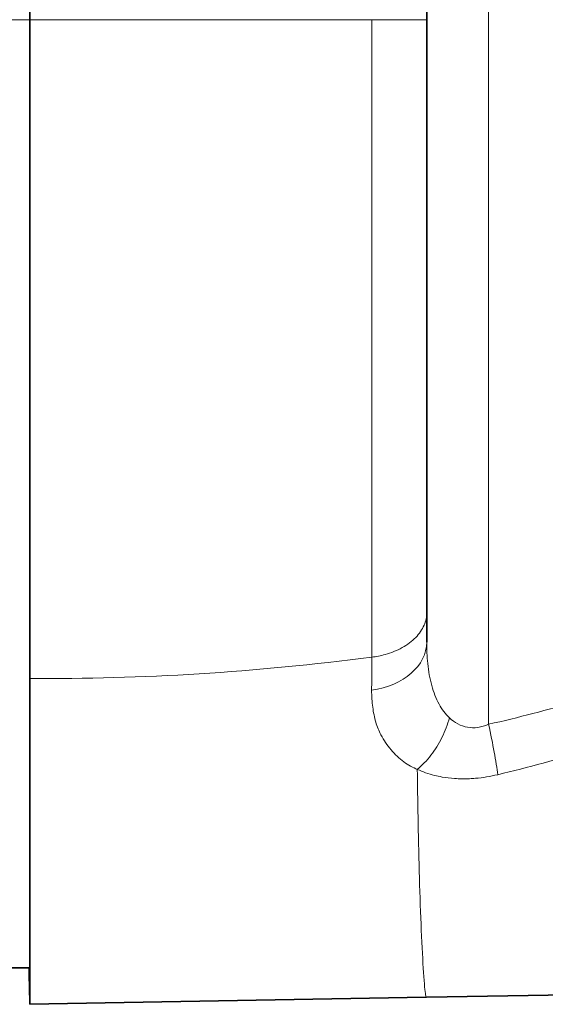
# Model space of a CAD drawing. Header units: millimetres. Extents: x 5 to 415, y 5 to 292.
# Tile 5 of 199: x 35.44 to 43.19, y 138.62 to 153.13. Entities that reach past the tile are written whole.
import ezdxf

# ---------------------------------------------------------------- set-up
doc = ezdxf.new("R2010")
doc.units = ezdxf.units.MM
doc.layers.add('Sichtbar (ISO)', color=7, linetype='Continuous', lineweight=35)
doc.layers.add('Sichtbar schmal (ISO)', color=7, linetype='Continuous', lineweight=18)

msp = doc.modelspace()

# ---------------------------------------------------------------- linework, layer by layer
at = {"layer": 'Sichtbar (ISO)'}
for p, q in [((41.43871003, 153.13269885), (41.43871003, 162.32371305)), ((41.43871003, 144.38935825), (41.43871003, 153.13269885)), ((41.43871003, 143.95532352), (41.43871003, 144.38935828)), ((35.58875335, 139.1519764), (35.28909671, 139.15197525)), ((35.57668283, 139.15169386), (35.58371003, 138.74910602)), ((46.83488269, 138.81421757), (41.43844137, 138.72002234)), ((35.58875965, 138.74919416), (35.58371003, 138.74910602)), ((41.43206676, 138.71991262), (35.58876682, 138.61791455))]:
    msp.add_line(p, q, dxfattribs=at)
for points, knots in [([(35.5886913, 167.64383683), (35.58866837, 167.64383693), (35.58866589, 167.63119066), (35.58866368, 167.60588407), (35.58866128, 167.5784686), (35.5886592, 167.53619483), (35.58865738, 167.47831731), (35.5886557, 167.42489192), (35.58865423, 167.35817102), (35.58865295, 167.27620386), (35.58865155, 167.1874061), (35.58865037, 167.08071514), (35.58864937, 166.95571954), (35.58864892, 166.90033688), (35.58864852, 166.84136071), (35.58864814, 166.77900854), (35.58864773, 166.71146037), (35.58864737, 166.6399501), (35.58864703, 166.56527542), (35.5886467, 166.49060074), (35.5886464, 166.41276166), (35.58864614, 166.33397741), (35.58864585, 166.2486278), (35.5886456, 166.16216893), (35.58864537, 166.07235712), (35.58864517, 165.99583108), (35.58864499, 165.91687073), (35.58864482, 165.83498311), (35.58864464, 165.74627153), (35.58864448, 165.65412447), (35.58864434, 165.55897855), (35.5886442, 165.46383263), (35.58864407, 165.36568785), (35.58864397, 165.26424745), (35.58864385, 165.15435368), (35.58864376, 165.04059213), (35.58864369, 164.92312619), (35.58864361, 164.79068153), (35.58864356, 164.65352751), (35.58864354, 164.51156585), (35.58864352, 164.35777407), (35.58864353, 164.19833999), (35.58864357, 164.03356421), (35.58864365, 163.7166877), (35.58864386, 163.38005638), (35.58864419, 163.02497973), (35.58864451, 162.66990308), (35.58864495, 162.29638112), (35.58864552, 161.89868329), (35.58864581, 161.69983438), (35.58864613, 161.4949415), (35.58864648, 161.28424032), (35.58864684, 161.07353914), (35.58864722, 160.85702965), (35.58864765, 160.63478606), (35.58864814, 160.37880114), (35.58864867, 160.11520883), (35.58864926, 159.84417363), (35.58864985, 159.57313843), (35.58865048, 159.29466034), (35.58865117, 159.00892623), (35.58865186, 158.72319213), (35.58865261, 158.430202), (35.5886534, 158.12991242), (35.5886542, 157.82962284), (35.58865506, 157.5220338), (35.58865597, 157.20763795), (35.58865779, 156.57884626), (35.58865983, 155.92282735), (35.58866212, 155.24223103), (35.58866441, 154.56163452), (35.58866694, 153.85646059), (35.5886697, 153.13269804)], [0, 0, 0, 0, 0.050702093, 0.050702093, 0.050702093, 0.1056293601, 0.1056293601, 0.1056293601, 0.1563314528, 0.1563314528, 0.1563314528, 0.2112587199, 0.2112587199, 0.2112587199, 0.2355957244, 0.2355957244, 0.2355957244, 0.2619608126, 0.2619608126, 0.2619608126, 0.2883259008, 0.2883259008, 0.2883259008, 0.3168880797, 0.3168880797, 0.3168880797, 0.3412250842, 0.3412250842, 0.3412250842, 0.3675901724, 0.3675901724, 0.3675901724, 0.3939552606, 0.3939552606, 0.3939552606, 0.4225174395, 0.4225174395, 0.4225174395, 0.4547217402, 0.4547217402, 0.4547217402, 0.4896097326, 0.4896097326, 0.4896097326, 0.5567020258, 0.5567020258, 0.5567020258, 0.6237943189, 0.6237943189, 0.6237943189, 0.6573404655, 0.6573404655, 0.6573404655, 0.6908866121, 0.6908866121, 0.6908866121, 0.7295257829, 0.7295257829, 0.7295257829, 0.7681649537, 0.7681649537, 0.7681649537, 0.8068041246, 0.8068041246, 0.8068041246, 0.8454432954, 0.8454432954, 0.8454432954, 0.922721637, 0.922721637, 0.922721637, 1, 1, 1, 1]), ([(35.5886697, 153.13269804), (35.58867696, 151.23030307), (35.58868522, 149.36704543), (35.58870321, 145.85368617), (35.58871162, 144.4604526), (35.58871853, 143.41888243)], [-0.84035607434, -0.84035607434, -0.84035607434, -0.84035607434, -0.42002226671, -0.42002226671, -0.00000144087, -0.00000144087, -0.00000144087, -0.00000144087]), ([(35.58871853, 143.4188868), (35.58872655, 142.20988114), (35.58873655, 140.85832815), (35.58874911, 139.51023844), (35.58875332, 139.10991992), (35.58876124, 138.63628777), (35.58876393, 138.61606392), (35.58876693, 138.61791381)], [-1.266041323, -1.266041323, -1.266041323, -1.266041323, -0.583931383, -0.583931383, -0.2881853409, -0.2881853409, -0.0000043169, -0.0000043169, -0.0000043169, -0.0000043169])]:
    msp.add_open_spline(points, degree=3, knots=knots, dxfattribs=at)
at = {"layer": 'Sichtbar schmal (ISO)'}
for p, q in [((42.35155122, 163.46149964), (42.35155115, 142.74527991)), ((35.58867136, 153.13248791), (35.28907089, 153.13248666)), ((35.5886697, 153.13269804), (40.62781788, 153.13269851)), ((40.62781788, 153.13269851), (41.43871003, 153.13269885))]:
    msp.add_line(p, q, dxfattribs=at)
for centre, major_axis, ratio, start_param, end_param in [((40.43871003, 143.95532195), (1, -0.0000175), 0.7199244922, 4.9017110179, 6.2832178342), ((41.0886673, 153.26404356), (19.1368446, 3.52218715), 0.4804554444, 4.3338431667, 4.6001988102), ((40.43871002, 144.38941412), (1.00000001, -0.00004154), 0.6683506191, 4.9026701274, 5.1094829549), ((42.26440882, 142.74527928), (-0.21843941, 0.97585051), 0.0850534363, 3.8269373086, 4.6933531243)]:
    msp.add_ellipse(centre, major_axis=major_axis, ratio=ratio, start_param=start_param, end_param=end_param, dxfattribs=at)
for points, knots in [([(40.62781762, 143.73311863), (40.62781674, 143.88938786), (40.62781903, 144.04883152), (40.62781762, 144.21103315), (40.62781636, 144.35566972), (40.62781496, 144.50246906), (40.62781607, 144.6514686), (40.62781637, 144.69260893), (40.62781687, 144.73391672), (40.62781762, 144.77538403), (40.6278204, 144.93019889), (40.62782047, 145.0873408), (40.62781933, 145.24670363), (40.62781891, 145.30692194), (40.62781831, 145.36745783), (40.62781762, 145.42831096), (40.62781595, 145.57559755), (40.62781591, 145.72472023), (40.6278164, 145.87558502), (40.62781669, 145.96579927), (40.62781717, 146.05663666), (40.62781762, 146.14807752), (40.62781841, 146.31045302), (40.62781855, 146.47473247), (40.62781828, 146.64079452), (40.62781815, 146.7233623), (40.62781792, 146.80637092), (40.62781762, 146.8898056), (40.62781696, 147.07413833), (40.6278168, 147.26055354), (40.62781712, 147.44887412), (40.62781723, 147.51513983), (40.6278174, 147.58164155), (40.62781762, 147.64837467), (40.62781834, 147.86297437), (40.62781829, 148.07994611), (40.62781789, 148.29901989), (40.62781782, 148.34271503), (40.62781772, 148.38649375), (40.62781762, 148.43035228), (40.62781703, 148.68131932), (40.62781738, 148.93493616), (40.62781758, 149.19076554), (40.62781759, 149.20805445), (40.62781761, 149.22535348), (40.62781762, 149.24266254), (40.62781782, 149.52307492), (40.62781756, 149.80610638), (40.62781762, 150.09115238), (40.62781768, 150.39346493), (40.62781752, 150.69804417), (40.62781762, 151.00409295), (40.62781763, 151.0331106), (40.62781764, 151.06214134), (40.62781764, 151.09118475), (40.62781769, 151.39630659), (40.6278175, 151.70281866), (40.62781762, 152.00999283), (40.62781777, 152.38368081), (40.62781782, 152.75834982), (40.62781762, 153.13269864)], [0.00000151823, 0.00000151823, 0.00000151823, 0.00000151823, 0.06121545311, 0.06121545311, 0.06121545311, 0.11580044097, 0.11580044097, 0.11580044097, 0.13087192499, 0.13087192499, 0.13087192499, 0.18714009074, 0.18714009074, 0.18714009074, 0.20840209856, 0.20840209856, 0.20840209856, 0.25986385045, 0.25986385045, 0.25986385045, 0.29063699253, 0.29063699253, 0.29063699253, 0.345282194, 0.345282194, 0.345282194, 0.37245235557, 0.37245235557, 0.37245235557, 0.43247955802, 0.43247955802, 0.43247955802, 0.45360175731, 0.45360175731, 0.45360175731, 0.52152631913, 0.52152631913, 0.52152631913, 0.53507414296, 0.53507414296, 0.53507414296, 0.61259743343, 0.61259743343, 0.61259743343, 0.61783644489, 0.61783644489, 0.61783644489, 0.70271013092, 0.70271013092, 0.70271013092, 0.79272500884, 0.79272500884, 0.79272500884, 0.80125966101, 0.80125966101, 0.80125966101, 0.89092229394, 0.89092229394, 0.89092229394, 0.9999999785, 0.9999999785, 0.9999999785, 0.9999999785]), ([(50.48228584, 146.91617137), (50.44007559, 146.87936162), (50.39785293, 146.84275975), (50.35561364, 146.80637566), (50.24122333, 146.70784211), (50.12670994, 146.61090651), (50.01205447, 146.51571661), (49.88474848, 146.41002391), (49.75726747, 146.30648371), (49.62965479, 146.20524411), (49.48674005, 146.09186484), (49.34366044, 145.9813714), (49.20055749, 145.87389652), (49.03732192, 145.7513014), (48.87405593, 145.63263507), (48.71102777, 145.51803678), (48.52033474, 145.38399188), (48.32997356, 145.25550844), (48.14078928, 145.13227268), (48.06368264, 145.08204496), (47.98677077, 145.03268896), (47.91008189, 144.98421301), (47.76450347, 144.89219114), (47.61953024, 144.80363241), (47.47462006, 144.7181798), (47.21830894, 144.56703475), (46.96221864, 144.42557322), (46.70342655, 144.2918522), (46.41219217, 144.14136785), (46.11754597, 144.00066161), (45.81498039, 143.86760808), (45.65303544, 143.79639262), (45.48881135, 143.7273866), (45.32158581, 143.66034757), (45.14981056, 143.59148461), (44.97497692, 143.52447885), (44.79727775, 143.45955617), (44.42483462, 143.32348347), (44.03978465, 143.19659542), (43.64429649, 143.08011095), (43.22418276, 142.95637343), (42.79229, 142.84437473), (42.35155115, 142.74527991)], [0.00000000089, 0.00000000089, 0.00000000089, 0.00000000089, 0.01646228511, 0.01646228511, 0.01646228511, 0.06104460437, 0.06104460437, 0.06104460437, 0.11054591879, 0.11054591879, 0.11054591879, 0.16598294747, 0.16598294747, 0.16598294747, 0.22921920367, 0.22921920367, 0.22921920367, 0.30318626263, 0.30318626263, 0.30318626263, 0.33333333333, 0.33333333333, 0.33333333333, 0.39056149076, 0.39056149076, 0.39056149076, 0.49178429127, 0.49178429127, 0.49178429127, 0.60569642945, 0.60569642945, 0.60569642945, 0.66666666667, 0.66666666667, 0.66666666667, 0.72929571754, 0.72929571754, 0.72929571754, 0.86056115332, 0.86056115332, 0.86056115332, 1, 1, 1, 1]), ([(40.82542449, 143.77305262), (40.91325285, 143.79766793), (40.99894974, 143.83175308), (41.07606708, 143.87437956), (41.15318442, 143.91700604), (41.22167136, 143.96821806), (41.2766096, 144.02458766), (41.33154785, 144.08095725), (41.3729878, 144.1424757), (41.3997446, 144.20463901), (41.42650141, 144.26680231), (41.43871003, 144.32958249), (41.43871003, 144.38935827)], [0, 0, 0, 0, 0.25, 0.25, 0.25, 0.5, 0.5, 0.5, 0.75, 0.75, 0.75, 0.99999998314, 0.99999998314, 0.99999998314, 0.99999998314]), ([(41.77273136, 142.8403137), (41.77270087, 142.84034249), (41.71338169, 142.89635674), (41.60826135, 143.03960176), (41.50334009, 143.31388391), (41.44858551, 143.62557527), (41.43871498, 143.84753773), (41.43871003, 143.95532857)], [0, 0, 0, 0, 0.0000411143, 0.2381916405, 0.4936267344, 0.7599530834, 1, 1, 1, 1]), ([(42.48605845, 142.00153427), (42.93514906, 142.10852086), (43.78753472, 142.34024766), (44.98492287, 142.7511897), (46.04331867, 143.19160418), (46.74216602, 143.53235465), (47.09189633, 143.71704283), (47.13866646, 143.74195678)], [0.00000034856, 0.00000034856, 0.00000034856, 0.00000034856, 0.27896009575, 0.53275980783, 0.76214634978, 0.96812668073, 0.99999987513, 0.99999987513, 0.99999987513, 0.99999987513]), ([(41.30009044, 142.07931096), (41.37028287, 142.13647269), (41.43940397, 142.20781668), (41.50126177, 142.28780468), (41.56311956, 142.36779268), (41.61792808, 142.45602206), (41.66407278, 142.54992314), (41.71021749, 142.64382422), (41.74731387, 142.74352466), (41.77273136, 142.8403137)], [0, 0, 0, 0, 0.3333333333, 0.3333333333, 0.3333333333, 0.6666666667, 0.6666666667, 0.6666666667, 1, 1, 1, 1]), ([(42.35155115, 142.74527991), (42.29887883, 142.72170269), (42.24513053, 142.70572871), (42.19203909, 142.69828661), (42.14087345, 142.69111446), (42.09031608, 142.69186646), (42.04171723, 142.70024711), (41.99105448, 142.70898367), (41.94251939, 142.7260106), (41.89730381, 142.74997265), (41.85242857, 142.77375433), (41.81080175, 142.80436713), (41.77273136, 142.8403137)], [0, 0, 0, 0, 0.2521767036, 0.2521767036, 0.2521767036, 0.4952061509, 0.4952061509, 0.4952061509, 0.7485565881, 0.7485565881, 0.7485565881, 1, 1, 1, 1]), ([(41.30009044, 142.07931096), (41.2364183, 142.10632177), (41.1683635, 142.14127816), (41.10197877, 142.19035671), (41.03559404, 142.23943526), (40.97087317, 142.30266067), (40.91366831, 142.37017812), (40.85646344, 142.43769558), (40.80678483, 142.50946396), (40.76318495, 142.58890299)], [0, 0, 0, 0, 0.3333333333, 0.3333333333, 0.3333333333, 0.6666666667, 0.6666666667, 0.6666666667, 1, 1, 1, 1]), ([(42.48605845, 142.00153431), (42.37889257, 141.97610234), (42.26791036, 141.95751372), (42.15724907, 141.94783927), (42.12868195, 141.94534181), (42.10013695, 141.94344022), (42.07167843, 141.94212887), (41.9965751, 141.93866817), (41.92199248, 141.93944137), (41.84882299, 141.94462359), (41.78686472, 141.94901179), (41.72592794, 141.95657436), (41.66622672, 141.96724766), (41.62834265, 141.97402052), (41.59095829, 141.98203433), (41.5542722, 141.99126317), (41.46487044, 142.01375329), (41.3795555, 142.04351612), (41.30009044, 142.07931096)], [0.0000000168, 0.0000000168, 0.0000000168, 0.0000000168, 0.26493944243, 0.26493944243, 0.26493944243, 0.33333333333, 0.33333333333, 0.33333333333, 0.51382793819, 0.51382793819, 0.51382793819, 0.66666666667, 0.66666666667, 0.66666666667, 0.76365218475, 0.76365218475, 0.76365218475, 0.99999999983, 0.99999999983, 0.99999999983, 0.99999999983]), ([(41.31298932, 141.2778147), (41.30833455, 141.52265547), (41.30468125, 141.7682406), (41.30102417, 142.01473102), (41.3007048, 142.03625732), (41.30038538, 142.0577905), (41.30009044, 142.07931096)], [0, 0, 0, 0, 0.91968298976, 0.91968298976, 0.91968298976, 0.99999999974, 0.99999999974, 0.99999999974, 0.99999999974]), ([(41.43844134, 138.72002389), (41.43846168, 138.71927437), (41.43138115, 138.69641474), (41.41289826, 138.82086042), (41.39090468, 139.07262122), (41.36173084, 139.59608322), (41.33327713, 140.36867806), (41.31941973, 140.94450773), (41.31355159, 141.24827914), (41.31299014, 141.27781091)], [0, 0, 0, 0, 0.1957814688, 0.2936746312, 0.3915677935, 0.5873541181, 0.7831404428, 0.9789267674, 1, 1, 1, 1])]:
    msp.add_open_spline(points, degree=3, knots=knots, dxfattribs=at)
for points in [[(40.62689074, 143.24825774), (40.62710917, 143.3022061), (40.62746893, 143.4100638), (40.62776376, 143.57154401), (40.62782395, 143.67932669), (40.62781784, 143.73311866)], [(40.76318533, 142.58890145), (40.73360817, 142.64715743), (40.68275114, 142.77321762), (40.63816483, 142.99159212), (40.62690553, 143.15880828), (40.62689074, 143.24825774)], [(41.43202593, 138.71991036), (41.4334092, 138.71716988), (41.43459332, 138.71623943), (41.43555385, 138.71622743)]]:
    msp.add_open_spline(points, degree=3, dxfattribs=at)

doc.saveas('drawing.dxf')
